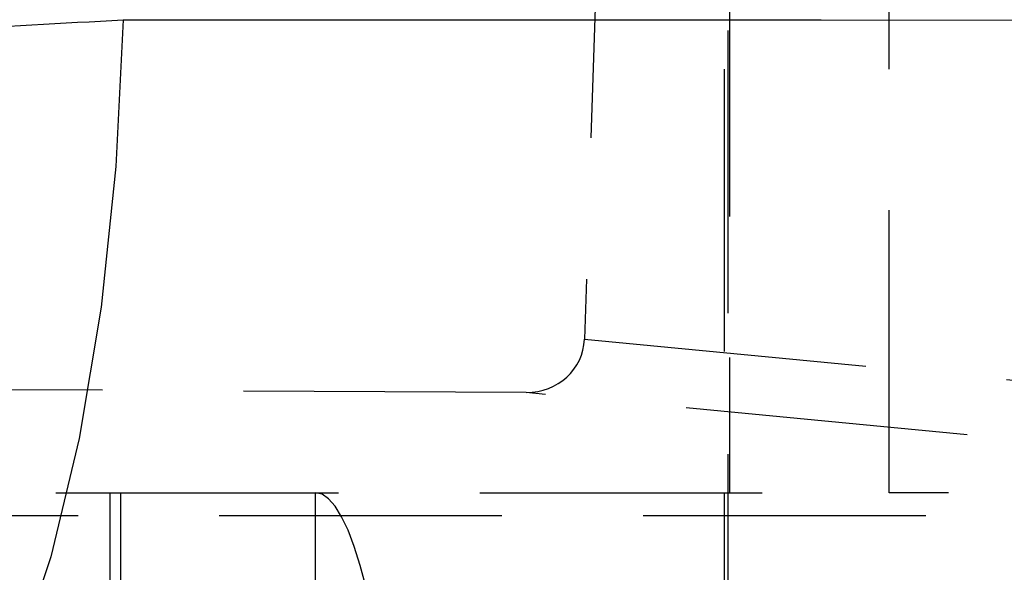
# Model space of a CAD drawing. Extents: x 122 to 736, y 117 to 530.
# Tile 5 of 26: x 180.7 to 189.55, y 125.39 to 130.36. Entities that reach past the tile are written whole.
import ezdxf

# ---------------------------------------------------------------- set-up
doc = ezdxf.new("R2010")
doc.units = 0
doc.header["$LTSCALE"] = 2
doc.linetypes.add('HIDDEN', pattern=[1.905, 1.27, -0.635])
doc.layers.get('0').update_dxf_attribs({"linetype": 'CONTINUOUS'})

msp = doc.modelspace()

# ---------------------------------------------------------------- linework, layer by layer
at = {"color": 7, "linetype": 'HIDDEN'}
for p, q in [((187.0666, 153.1258), (187.0666, 119.7607)), ((187.0353, 145.1607), (187.0353, 126.1107)), ((188.5188, 126.1107), (188.5188, 145.1607)), ((186.0378, 135.6486), (185.7782, 127.4911)), ((187.0811, 131.1357), (187.0811, 126.1107)), ((185.7782, 127.4911), (197.3095, 126.3863)), ((185.2544, 127.0113), (180.6024, 127.0366)), ((196.8049, 125.9046), (185.2544, 127.0113)), ((169.597, 126.1107), (188.5188, 126.1107)), ((181.5103, 126.1107), (181.5103, 119.7607)), ((181.6087, 126.1107), (181.6087, 119.7607)), ((183.3596, 119.7607), (183.3596, 126.1107)), ((187.0353, 126.1107), (187.0353, 119.7607)), ((200.4809, 126.1107), (188.5188, 126.1107)), ((178.6856, 125.9046), (196.8049, 125.9046))]:
    msp.add_line(p, q, dxfattribs=at)
at = {"color": 7, "linetype": 'CONTINUOUS', "flags": 128}
for points in [[(181.6322, 130.3646), (181.5665, 129.0453), (181.4336, 127.778), (181.2372, 126.5969), (180.9824, 125.5339), (180.6763, 124.6179), (180.327, 123.8735), (179.9441, 123.3209), (179.538, 122.9751)], [(181.6322, 130.3646), (187.9058, 130.363), (194.0789, 130.3614)]]:
    msp.add_lwpolyline(points, dxfattribs=at)
at = {"color": 7, "linetype": 'HIDDEN', "flags": 128}
msp.add_lwpolyline([(183.8155, 125.2586), (183.7629, 125.4548), (183.7085, 125.6266), (183.6527, 125.7732), (183.5956, 125.894), (183.5375, 125.9885), (183.4786, 126.0563), (183.4192, 126.0971), (183.3596, 126.1107)], dxfattribs=at)
at = {"color": 7, "linetype": 'HIDDEN'}
msp.add_ellipse((185.2518, 127.5115), major_axis=(0.5242, -0.0534), ratio=0.948955, start_param=4.81364, end_param=6.349384, dxfattribs=at)
at = {"color": 7, "linetype": 'CONTINUOUS'}
msp.add_open_spline([(168.5377, 129.8923), (168.549, 129.8917), (168.7415, 129.881), (169.2337, 129.8694), (170.2207, 129.8751), (171.4614, 129.9023), (173.0304, 129.9514), (174.7761, 130.019), (176.6041, 130.0994), (178.2916, 130.1807), (179.9927, 130.2692), (181.0857, 130.3328), (181.6322, 130.3646)], degree=3, knots=[0, 0, 0, 0, 0.006913, 0.117964, 0.229015, 0.338921, 0.448827, 0.587595, 0.690334, 0.793073, 0.896536, 1, 1, 1, 1], dxfattribs=at)

doc.saveas('drawing.dxf')
